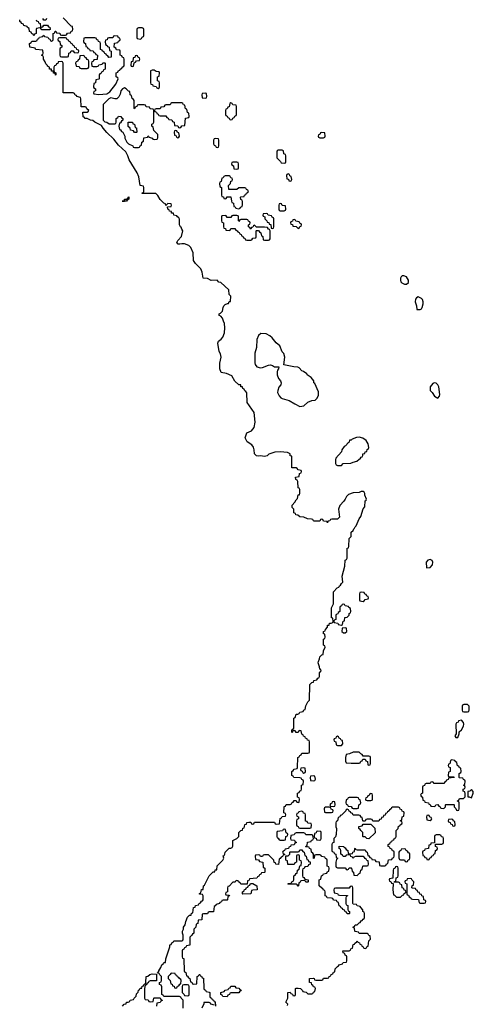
# Model space of a CAD drawing. Header units: inches. Extents: x 2559349 to 2678269, y 915212 to 1023331.
# Tile 43 of 48: x 2673666 to 2678269, y 924789 to 934770. Entities that reach past the tile are written whole.
import ezdxf

# ---------------------------------------------------------------- set-up
doc = ezdxf.new("R2010")
doc.units = ezdxf.units.IN
doc.header["$MEASUREMENT"] = 0
doc.layers.add('C6972', color=7, linetype='Continuous')
doc.layers.add('C6973', color=7, linetype='Continuous')

msp = doc.modelspace()

# ---------------------------------------------------------------- linework, layer by layer
at = {"layer": 'C6972', "color": 6}
for points in [[(2675326, 924750), (2675326, 924830), (2675306, 924850), (2675302, 924862), (2675287.3, 924867.3), (2675127.3, 924867.3), (2675122, 924882), (2675108, 924888), (2675107.3, 924967.3), (2675102, 924982), (2675086, 924990), (2675086, 925010), (2675102, 925018), (2675106, 925030), (2675106, 925070), (2675087.3, 925087.3), (2675082, 925102), (2675066, 925106), (2675078, 925122), (2675078, 925130), (2675098, 925162), (2675109, 925190), (2675122, 925198), (2675130, 925212), (2675146, 925214), (2675148.7, 925248.7), (2675189.3, 925370.7), (2675190, 925391), (2675203.1, 925396.9), (2675210, 925414), (2675222, 925418), (2675230, 925432), (2675310, 925434), (2675322, 925438), (2675326, 925450), (2675326, 925490), (2675318, 925510), (2675318, 925530), (2675328, 925552), (2675328.7, 925570), (2675346, 925594), (2675353.2, 925630), (2675370, 925671.3), (2675390, 925692), (2675406, 925694), (2675410, 925714), (2675422, 925718), (2675430, 925772), (2675446, 925774), (2675450, 925792), (2675482, 925798), (2675486, 925810), (2675502, 925818), (2675510, 925834), (2675522, 925838), (2675526, 925850), (2675526, 925890), (2675522, 925902), (2675490, 925906), (2675489.3, 925910), (2675490, 925914), (2675502, 925918), (2675508.7, 925931.3), (2675510, 925952), (2675526, 925954), (2675530, 925991.3), (2675542, 925998), (2675590, 926090.8), (2675630, 926131.3), (2675647.3, 926132.7), (2675650, 926152), (2675666, 926154), (2675670, 926194), (2675728.9, 926251.1), (2675738, 926270), (2675730, 926294), (2675742, 926298), (2675748.4, 926311.6), (2675750, 926332), (2675790, 926371.3), (2675808, 926372), (2675822, 926378), (2675827.3, 926392.7), (2675829.5, 926450), (2675868.7, 926471.3), (2675888, 926492), (2675890, 926532), (2675910, 926552), (2675926, 926554), (2675930, 926574), (2675942, 926578), (2675948.4, 926591.6), (2675950, 926612), (2675966, 926614), (2675970, 926632), (2675990, 926634), (2676010, 926634), (2676018, 926618), (2676030, 926614), (2676042, 926618), (2676050, 926634), (2676250, 926634), (2676258, 926618), (2676270, 926614), (2676302, 926618), (2676307.3, 926672.7), (2676322, 926678), (2676330, 926694), (2676362, 926698), (2676366, 926710), (2676362, 926722), (2676346, 926730), (2676350, 926794), (2676362, 926798), (2676370, 926814), (2676410, 926814), (2676422, 926818), (2676426, 926830), (2676442, 926838), (2676450, 926854), (2676470, 926854), (2676478, 926838), (2676490, 926834), (2676502, 926838), (2676506, 926870), (2676502, 926882), (2676486, 926890), (2676486, 926930), (2676502, 926938), (2676507.3, 926952.7), (2676522, 926958), (2676526, 926970), (2676526, 927010), (2676542, 927018), (2676546, 927050), (2676542, 927062), (2676527.3, 927067.3), (2676522, 927082), (2676510, 927086), (2676447.3, 927087.3), (2676442, 927102), (2676426, 927110), (2676426, 927150), (2676442, 927158), (2676450, 927174), (2676482, 927178), (2676486, 927190), (2676487.3, 927292.7), (2676502, 927298), (2676507.3, 927312.7), (2676522, 927318), (2676530, 927334), (2676590, 927334), (2676602, 927338), (2676606, 927350), (2676606, 927450), (2676602, 927462), (2676587.3, 927467.3), (2676582, 927482), (2676567.3, 927487.3), (2676562, 927502), (2676547.3, 927507.3), (2676542, 927522), (2676527.3, 927527.3), (2676522, 927562), (2676510, 927566), (2676498, 927562), (2676490, 927546), (2676470, 927546), (2676462, 927562), (2676450, 927566), (2676438, 927562), (2676432.7, 927547.3), (2676426, 927546), (2676428, 927570), (2676442, 927578), (2676446, 927590), (2676448.7, 927690), (2676462, 927698), (2676470, 927731.3), (2676488, 927732), (2676502, 927738), (2676510, 927752), (2676542, 927758), (2676550, 927774), (2676562, 927778), (2676570, 927814), (2676590, 927854), (2676607.3, 927872.7), (2676608.7, 928030), (2676630, 928052), (2676646, 928054), (2676650, 928072), (2676682, 928078), (2676690, 928094), (2676702, 928098), (2676707.3, 928112.7), (2676708.7, 928150), (2676726, 928170), (2676722, 928182), (2676710, 928186), (2676708.7, 928210), (2676695.3, 928250), (2676696.4, 928263.6), (2676708.7, 928290), (2676710, 928312), (2676730, 928332), (2676746, 928334), (2676748.4, 928371.6), (2676766, 928410), (2676762, 928422), (2676748, 928430), (2676748.7, 928490), (2676762, 928498), (2676766, 928510), (2676762, 928542), (2676750, 928546), (2676749.2, 928570), (2676766, 928574), (2676768, 928590), (2676788.7, 928611.3), (2676790, 928632), (2676806, 928634), (2676810, 928651.3), (2676828, 928652), (2676842, 928658), (2676846, 928670), (2676842, 928702), (2676830, 928706), (2676829.2, 928709.2), (2676829.4, 928809.4), (2676848.7, 928850), (2676849.5, 928970), (2676888.7, 929010), (2676903.1, 929016.9), (2676910, 929031.3), (2676922, 929038), (2676930, 929054), (2676946, 929070), (2676939.3, 929130), (2676966, 929230), (2676968.7, 929290), (2676982, 929298), (2676987.3, 929312.7), (2676988.7, 929408.7), (2676990, 929414), (2677002, 929418), (2677006, 929430), (2677010, 929512), (2677028, 929530), (2677030, 929574), (2677049.1, 929590.9), (2677055.3, 929610), (2677064.1, 929615.9), (2677069.5, 929630), (2677079.7, 929640.3), (2677110, 929711), (2677127.2, 929732.8), (2677150, 929812), (2677168.7, 929831.3), (2677170, 929894), (2677182, 929898), (2677186, 929910), (2677168.7, 929950), (2677168, 929968), (2677162, 929982), (2677150, 929986), (2677130, 929986), (2677110, 929978), (2677050, 929975.3), (2677002.5, 929957.5), (2676981.6, 929938.4), (2676970, 929908.7), (2676956, 929890), (2676914.4, 929845.6), (2676901, 929810), (2676910, 929726), (2676890, 929706), (2676832.7, 929707.3), (2676818, 929702), (2676814, 929690), (2676794, 929686), (2676790, 929668.7), (2676782, 929682), (2676750, 929686), (2676742, 929702), (2676730, 929706), (2676718, 929702), (2676710, 929686), (2676652.7, 929687.3), (2676646, 929690), (2676642, 929702), (2676628, 929708), (2676586, 929710), (2676548.4, 929728.4), (2676510, 929729.2), (2676489, 929749), (2676468, 929750), (2676466, 929766), (2676448, 929770), (2676446, 929810), (2676430, 929826), (2676429.3, 929850), (2676459.3, 929880.7), (2676470, 929902), (2676484.7, 929915.3), (2676490, 929952), (2676506, 929954), (2676508, 929970), (2676507.5, 930000)], [(2676382, 924778), (2676386, 924790), (2676368, 924810), (2676388, 924850), (2676386, 924910), (2676411.6, 924911.6), (2676418, 924898), (2676432.7, 924892.7), (2676438, 924878), (2676450, 924874), (2676462, 924878), (2676466, 924890), (2676466, 924950), (2676470, 924954), (2676490, 924954), (2676514, 924950), (2676534, 924930), (2676538, 924918), (2676571.6, 924911.6), (2676590, 924894), (2676630, 924894), (2676642, 924898), (2676647.3, 924912.7), (2676662, 924918), (2676666, 924950), (2676662, 924962), (2676647.3, 924967.3), (2676642, 924982), (2676630, 924986), (2676626, 925006), (2676606, 925010), (2676606, 925050), (2676647.3, 925052.7), (2676654, 925050), (2676658, 925038), (2676670, 925034), (2676730, 925034), (2676742, 925038), (2676750, 925054), (2676790, 925054), (2676802, 925058), (2676806, 925070), (2676822, 925078), (2676826, 925090), (2676842, 925098), (2676850, 925114), (2676862, 925118), (2676866, 925150), (2676890, 925174), (2676902, 925178), (2676906, 925190), (2676942, 925198), (2676948.4, 925211.6), (2676982, 925218), (2676986, 925230), (2676986, 925270), (2676982, 925282), (2676970, 925286), (2676966, 925306), (2676948, 925310), (2676946, 925330), (2677007.3, 925332.7), (2677022, 925338), (2677026, 925350), (2677042, 925358), (2677050, 925394), (2677062, 925398), (2677066, 925410), (2677082, 925418), (2677090, 925434), (2677098, 925418), (2677112.7, 925412.7), (2677118, 925398), (2677132.7, 925392.7), (2677138, 925378), (2677152.7, 925372.7), (2677158, 925358), (2677170, 925354), (2677182, 925358), (2677187.3, 925372.7), (2677202, 925378), (2677208.4, 925431.6), (2677226, 925450), (2677222, 925482), (2677210, 925486), (2677202, 925502), (2677190, 925506), (2677110, 925506), (2677102, 925522), (2677070, 925526), (2677066, 925530), (2677062, 925562), (2677048.4, 925568.4), (2677050, 925574), (2677062, 925578), (2677070, 925594), (2677090, 925594), (2677110, 925614), (2677122, 925618), (2677130, 925634), (2677142, 925638), (2677150, 925654), (2677162, 925658), (2677166, 925670), (2677166, 925710), (2677162, 925722), (2677148.4, 925728.4), (2677147.3, 925747.3), (2677126, 925770), (2677122, 925782), (2677090, 925786), (2677082, 925802), (2677050, 925806), (2677046, 925810), (2677046, 925970), (2677042, 925982), (2677030, 925986), (2677018, 925982), (2677010, 925966), (2676870, 925966), (2676858, 925962), (2676854, 925950), (2676858, 925918), (2676890, 925914), (2676898, 925898), (2676910, 925894), (2676992.7, 925892.7), (2676992.7, 925887.3), (2676978, 925882), (2676974, 925870), (2676974, 925810), (2676978, 925798), (2676994, 925790), (2676994, 925750), (2676998, 925738), (2677014, 925730), (2677014, 925710), (2677010, 925706), (2676990, 925706), (2676982, 925722), (2676970, 925726), (2676962, 925742), (2676946, 925750), (2676942, 925762), (2676927.3, 925767.3), (2676922, 925782), (2676907.3, 925787.3), (2676902, 925822), (2676887.3, 925827.3), (2676882, 925842), (2676850, 925846), (2676842, 925862), (2676830, 925866), (2676787.3, 925867.3), (2676782, 925882), (2676766, 925890), (2676766, 925930), (2676762, 925942), (2676750, 925946), (2676742, 925962), (2676730, 925966), (2676706, 925990), (2676706, 926050), (2676722, 926058), (2676727.3, 926092.7), (2676742, 926098), (2676748.4, 926111.6), (2676782, 926118), (2676790, 926134), (2676802, 926138), (2676806, 926170), (2676802, 926182), (2676786, 926190), (2676786, 926250), (2676782, 926262), (2676767.3, 926267.3), (2676762, 926282), (2676730, 926286), (2676722, 926302), (2676710, 926306), (2676670, 926306), (2676658, 926302), (2676654, 926270), (2676647.3, 926267.3), (2676646, 926310), (2676642, 926322), (2676626, 926330), (2676622, 926362), (2676607.3, 926367.3), (2676602, 926382), (2676570, 926386), (2676566, 926390), (2676582, 926398), (2676587.3, 926432.7), (2676622, 926438), (2676627.3, 926452.7), (2676642, 926458), (2676646, 926470), (2676642, 926502), (2676630, 926506), (2676570, 926506), (2676562, 926522), (2676550, 926526), (2676470, 926526), (2676458, 926522), (2676450, 926506), (2676418, 926502), (2676414, 926470), (2676418, 926458), (2676452.7, 926452.7), (2676458, 926438), (2676470, 926434), (2676472.7, 926427.3), (2676458, 926422), (2676450, 926406), (2676418, 926402), (2676412.7, 926387.3), (2676398, 926382), (2676392.7, 926367.3), (2676358, 926362), (2676352.7, 926347.3), (2676338, 926342), (2676334, 926330), (2676338, 926318), (2676352.7, 926312.7), (2676354, 926306), (2676338, 926302), (2676332.7, 926287.3), (2676318, 926282), (2676310, 926266), (2676298, 926262), (2676292.7, 926207.3), (2676266, 926210), (2676262, 926222), (2676248.4, 926228.4), (2676246, 926250), (2676190, 926306), (2676150, 926306), (2676138, 926302), (2676130, 926286), (2676110, 926286), (2676102, 926302), (2676090, 926306), (2676058, 926302), (2676054, 926290), (2676058, 926258), (2676090, 926254), (2676098, 926238), (2676131.6, 926231.6), (2676138, 926178), (2676154, 926170), (2676154, 926130), (2676150, 926126), (2676118, 926122), (2676112.7, 926107.3), (2676098, 926102), (2676092.7, 926087.3), (2676078, 926082), (2676071.6, 926068.4), (2675998, 926062), (2675992.7, 926047.3), (2675978, 926042), (2675974, 926006), (2675910, 926006), (2675902, 926022), (2675886, 926030), (2675882, 926042), (2675870, 926046), (2675858, 926042), (2675851.6, 926028.4), (2675830, 926026), (2675790, 925986), (2675778, 925982), (2675774, 925970), (2675774, 925930), (2675758, 925922), (2675754, 925910), (2675758, 925898), (2675790, 925894), (2675794, 925890), (2675778, 925882), (2675774, 925850), (2675770, 925846), (2675730, 925846), (2675718, 925842), (2675712.7, 925827.3), (2675698, 925822), (2675694, 925810), (2675658, 925802), (2675650, 925786), (2675638, 925782), (2675632.7, 925727.3), (2675590, 925726), (2675578, 925722), (2675570, 925706), (2675530, 925706), (2675518, 925702), (2675512.7, 925647.3), (2675478, 925642), (2675474, 925610), (2675458, 925602), (2675454, 925570), (2675434, 925550), (2675434, 925510), (2675418, 925502), (2675414, 925490), (2675394, 925470), (2675392.7, 925387.3), (2675358, 925382), (2675352.7, 925367.3), (2675338, 925362), (2675332.7, 925347.3), (2675318, 925342), (2675314, 925330), (2675314, 925270), (2675318, 925258), (2675330, 925254), (2675332.7, 925247.3), (2675334, 925130), (2675338, 925118), (2675351.6, 925111.6), (2675358, 925078), (2675370, 925074), (2675378, 925058), (2675394, 925050), (2675398, 925018), (2675412.7, 925012.7), (2675418, 924998), (2675430, 924994), (2675462, 924998), (2675468, 925070), (2675482, 925078), (2675486, 925090), (2675494, 925090), (2675498, 925078), (2675510, 925074), (2675518, 925058), (2675530, 925054), (2675534, 924950), (2675538, 924938), (2675550, 924934), (2675558, 924918), (2675590, 924914), (2675594, 924910), (2675594, 924870), (2675598, 924858), (2675612.7, 924852.7), (2675618, 924838), (2675632.7, 924832.7), (2675638, 924818), (2675650, 924814), (2675654, 924770)], [(2674708, 924772), (2674726, 924790), (2674746, 924794), (2674750, 924811.3), (2674768, 924812), (2674782, 924818), (2674786, 924830), (2674822, 924838), (2674826, 924850), (2674848.4, 924871.6), (2674850, 924894), (2674868.4, 924911.6), (2674870, 924931.3), (2674882, 924938), (2674890, 924952), (2674906, 924954), (2674910, 924974), (2674922, 924978), (2674930, 924994), (2674942, 924998), (2674947.3, 925012.7), (2674950, 925070.7), (2674965.6, 925074.4), (2674988, 925090), (2675010, 925098), (2675054, 925094), (2675052.7, 925027.3), (2674990, 925026), (2674978, 925022), (2674970, 925006), (2674958, 925002), (2674950, 924986), (2674938, 924982), (2674932, 924950), (2674934, 924850), (2674938, 924838), (2674970, 924834), (2674978, 924818), (2674990, 924814), (2675022, 924818), (2675026, 924850), (2675030, 924854), (2675090, 924854), (2675098, 924838), (2675112.7, 924832.7), (2675112.7, 924827.3), (2675098, 924822), (2675092.7, 924807.3), (2675058, 924802), (2675054, 924770)], [(2675642, 924782), (2675606, 924790), (2675602, 924802), (2675590, 924806), (2675534, 924806), (2675534, 924794), (2675514, 924750)]]:
    msp.add_lwpolyline(points, dxfattribs=at)
for points in [[(2677830, 929299.3), (2677807.3, 929292.7), (2677790.8, 929270), (2677794, 929214), (2677830, 929216), (2677854.2, 929245.8), (2677858, 929270), (2677849.4, 929289.4)], [(2677130, 928966), (2677118, 928962), (2677114, 928950), (2677114, 928890), (2677118, 928878), (2677150, 928874), (2677162, 928878), (2677170, 928894), (2677202, 928898), (2677206, 928910), (2677202, 928922), (2677187.3, 928927.3), (2677182, 928942), (2677167.3, 928947.3), (2677162, 928962)], [(2676950, 928846), (2676938, 928842), (2676932.7, 928827.3), (2676918, 928822), (2676914, 928810), (2676914, 928770), (2676898, 928762), (2676892.7, 928747.3), (2676878, 928742), (2676874, 928730), (2676874, 928690), (2676858, 928682), (2676854, 928670), (2676858, 928658), (2676892.7, 928652.7), (2676898, 928638), (2676930, 928634), (2676942, 928638), (2676947.3, 928672.7), (2676962, 928678), (2676966, 928710), (2676990, 928714), (2677007.3, 928732.7), (2677008.4, 928751.6), (2677022, 928758), (2677026, 928770), (2677022, 928802), (2677006, 928810), (2677002, 928822), (2676967.3, 928827.3), (2676962, 928842)], [(2676970, 928606), (2676938, 928602), (2676934, 928570), (2676950, 928554), (2676970, 928554), (2676986, 928570), (2676982, 928602)], [(2678210, 927828), (2678172.7, 927827.3), (2678158, 927822), (2678154, 927810), (2678154, 927770), (2678158, 927758), (2678172.7, 927752.7), (2678210, 927754), (2678222, 927758), (2678227.3, 927772.7), (2678228, 927810)], [(2678150, 927668), (2678118, 927662), (2678114, 927650), (2678098, 927642), (2678092, 927628), (2678094, 927530), (2678082, 927510), (2678090, 927494), (2678110, 927494), (2678126, 927530), (2678126, 927550), (2678150, 927571.3), (2678169.2, 927610), (2678173.2, 927630), (2678170, 927646)], [(2676890, 927506), (2676878, 927502), (2676872.7, 927487.3), (2676858, 927482), (2676854, 927470), (2676858, 927458), (2676874, 927450), (2676878, 927418), (2676890, 927414), (2676930, 927414), (2676946, 927430), (2676942, 927462), (2676927.3, 927467.3), (2676922, 927482), (2676907.3, 927487.3), (2676902, 927502)], [(2677110, 927346), (2677050, 927346), (2677011.6, 927328.4), (2676978, 927322), (2676972, 927290), (2676972.7, 927252.7), (2676978, 927238), (2677030, 927232), (2677110, 927234), (2677122, 927238), (2677127.3, 927252.7), (2677142, 927258), (2677147.3, 927272.7), (2677170, 927274), (2677178, 927258), (2677194, 927250), (2677198, 927218), (2677210, 927214), (2677222, 927218), (2677226, 927230), (2677226, 927290), (2677222, 927302), (2677210, 927306), (2677150, 927306), (2677142, 927322), (2677127.3, 927327.3)], [(2678050, 927266), (2678038, 927262), (2678031.6, 927228.4), (2678018, 927222), (2678014, 927210), (2678018, 927198), (2678034, 927190), (2678034, 927150), (2678018, 927142), (2678014, 927110), (2678018, 927098), (2678030, 927094), (2678070, 927094), (2678072.7, 927087.3), (2678018, 927082), (2678012.7, 927067.3), (2677998, 927062), (2677994, 927050), (2677978, 927042), (2677970, 927026), (2677870, 927026), (2677862, 927042), (2677850, 927046), (2677838, 927042), (2677830, 927026), (2677790, 927026), (2677778, 927022), (2677772.7, 927007.3), (2677758, 927002), (2677754, 926990), (2677754, 926930), (2677738, 926922), (2677734, 926910), (2677738, 926898), (2677754, 926890), (2677758, 926858), (2677772.7, 926852.7), (2677778, 926838), (2677812.7, 926832.7), (2677818, 926818), (2677830, 926814), (2677838, 926798), (2677870, 926794), (2677882, 926798), (2677888.4, 926811.6), (2677910, 926814), (2677918, 926798), (2677932.7, 926792.7), (2677938, 926778), (2677970, 926774), (2677986, 926790), (2677986, 926810), (2677990, 926814), (2678070, 926814), (2678074, 926810), (2678074, 926790), (2678092.7, 926772.7), (2678098, 926758), (2678110, 926754), (2678122, 926758), (2678126, 926770), (2678126, 926830), (2678122, 926842), (2678107.3, 926847.3), (2678107.3, 926852.7), (2678122, 926858), (2678130, 926874), (2678170, 926874), (2678187.3, 926892.7), (2678187.3, 926927.3), (2678182, 926942), (2678166, 926950), (2678166, 926970), (2678182, 926978), (2678186, 926990), (2678182, 927002), (2678168, 927010), (2678182, 927018), (2678186, 927050), (2678182, 927062), (2678167.3, 927067.3), (2678162, 927082), (2678130, 927086), (2678126, 927090), (2678126, 927130), (2678142, 927138), (2678146, 927150), (2678142, 927182), (2678127.3, 927187.3), (2678122, 927202), (2678108, 927208), (2678102, 927242), (2678090, 927246), (2678082, 927262)], [(2676550, 927186), (2676518, 927182), (2676514, 927170), (2676518, 927158), (2676532.7, 927152.7), (2676538, 927138), (2676550, 927134), (2676562, 927138), (2676566, 927150), (2676562, 927182)], [(2676650, 927106), (2676618, 927102), (2676614, 927090), (2676618, 927058), (2676650, 927054), (2676662, 927058), (2676666, 927070), (2676662, 927102)], [(2677230, 926926), (2677218, 926922), (2677212.7, 926907.3), (2677198, 926902), (2677192.7, 926887.3), (2677178, 926882), (2677174, 926870), (2677178, 926858), (2677190, 926854), (2677230, 926854), (2677242, 926858), (2677246, 926870), (2677246, 926910), (2677242, 926922)], [(2678250, 926966), (2678234, 926950), (2678214, 926946), (2678212, 926930), (2678214, 926894), (2678226, 926894), (2678250, 926882), (2678268.7, 926930), (2678268, 926948)], [(2676850, 926846), (2676838, 926842), (2676832.7, 926827.3), (2676818, 926822), (2676814, 926810), (2676818, 926798), (2676850, 926794), (2676862, 926798), (2676866, 926810), (2676862, 926842)], [(2677090, 926886), (2677010, 926886), (2676998, 926882), (2676992.7, 926867.3), (2676978, 926862), (2676974, 926830), (2676978, 926818), (2676992.7, 926812.7), (2676998, 926798), (2677030, 926794), (2677038, 926778), (2677050, 926774), (2677090, 926774), (2677102, 926778), (2677106, 926810), (2677122, 926818), (2677126, 926830), (2677122, 926862), (2677107.3, 926867.3), (2677102, 926882)], [(2676530, 926746), (2676498, 926742), (2676492.7, 926727.3), (2676478, 926722), (2676474, 926710), (2676478, 926698), (2676494, 926690), (2676494, 926670), (2676478, 926662), (2676474, 926650), (2676474, 926610), (2676478, 926598), (2676492.7, 926592.7), (2676498, 926578), (2676510, 926574), (2676610, 926574), (2676622, 926578), (2676626, 926610), (2676622, 926622), (2676590, 926626), (2676582, 926642), (2676567.3, 926647.3), (2676566, 926710), (2676562, 926722), (2676547.3, 926727.3), (2676542, 926742)], [(2676810, 926786), (2676770, 926786), (2676758, 926782), (2676754, 926770), (2676758, 926738), (2676770, 926734), (2676830, 926734), (2676842, 926738), (2676846, 926750), (2676842, 926762), (2676827.3, 926767.3), (2676822, 926782)], [(2677510, 926786), (2677450, 926786), (2677438, 926782), (2677434, 926770), (2677418, 926762), (2677414, 926750), (2677398, 926742), (2677390, 926726), (2677378, 926722), (2677372.7, 926707.3), (2677358, 926702), (2677352.7, 926687.3), (2677338, 926682), (2677332.7, 926667.3), (2677318, 926662), (2677310, 926646), (2677250, 926646), (2677242, 926662), (2677230, 926666), (2677190, 926666), (2677178, 926662), (2677170, 926646), (2677150, 926646), (2677146, 926650), (2677142, 926682), (2677130, 926686), (2677122, 926702), (2677107.3, 926707.3), (2677050, 926706), (2677042, 926722), (2677026, 926730), (2677022, 926742), (2677010, 926746), (2677002, 926762), (2676990, 926766), (2676978, 926762), (2676974, 926750), (2676932.7, 926707.3), (2676918, 926702), (2676914, 926690), (2676898, 926682), (2676891.6, 926648.4), (2676878, 926642), (2676874, 926630), (2676874, 926590), (2676882, 926570), (2676878, 926510), (2676870, 926486), (2676854, 926470), (2676854, 926430), (2676838, 926422), (2676834, 926410), (2676834, 926350), (2676838, 926338), (2676854, 926330), (2676858, 926318), (2676872.7, 926312.7), (2676878, 926278), (2676894, 926270), (2676882, 926258), (2676874, 926230), (2676874, 926190), (2676878, 926178), (2676890, 926174), (2676970, 926174), (2676978, 926158), (2676990, 926154), (2677002, 926158), (2677010, 926174), (2677030, 926174), (2677034, 926170), (2677038, 926138), (2677054, 926130), (2677058, 926098), (2677090, 926094), (2677110, 926114), (2677122, 926118), (2677126, 926150), (2677142, 926158), (2677146, 926190), (2677150, 926194), (2677190, 926194), (2677202, 926198), (2677206, 926210), (2677202, 926242), (2677187.3, 926247.3), (2677182, 926262), (2677170, 926266), (2677162, 926282), (2677150, 926286), (2677072.7, 926287.3), (2677058, 926282), (2677050, 926266), (2677042, 926282), (2677027.3, 926287.3), (2677022, 926302), (2677010, 926306), (2676978, 926302), (2676970, 926286), (2676947.3, 926287.3), (2676942, 926302), (2676926, 926310), (2676926, 926350), (2676922, 926362), (2676908.4, 926368.4), (2676907.3, 926392.7), (2676954, 926390), (2676958, 926378), (2676970, 926374), (2676978, 926358), (2676994, 926350), (2676998, 926318), (2677010, 926314), (2677042, 926318), (2677047.3, 926332.7), (2677062, 926338), (2677066, 926370), (2677070, 926372), (2677078, 926358), (2677090, 926354), (2677170, 926354), (2677178, 926338), (2677191.3, 926331.3), (2677198, 926298), (2677210, 926294), (2677218, 926278), (2677234, 926270), (2677238, 926258), (2677270, 926254), (2677278, 926238), (2677312.7, 926232.7), (2677318, 926198), (2677330, 926194), (2677370, 926194), (2677382, 926198), (2677387.3, 926212.7), (2677402, 926218), (2677407.3, 926252.7), (2677442, 926258), (2677450, 926274), (2677462, 926278), (2677466, 926290), (2677466, 926330), (2677462, 926342), (2677450, 926346), (2677442, 926362), (2677426, 926370), (2677422, 926382), (2677406, 926390), (2677406, 926410), (2677422, 926418), (2677427.3, 926432.7), (2677442, 926438), (2677447.3, 926452.7), (2677462, 926458), (2677467.3, 926472.7), (2677482, 926478), (2677486, 926490), (2677486, 926550), (2677506, 926570), (2677510, 926594), (2677522, 926598), (2677526, 926610), (2677542, 926618), (2677546, 926630), (2677542, 926642), (2677526, 926650), (2677542, 926658), (2677546, 926690), (2677562, 926698), (2677566, 926730), (2677562, 926742), (2677547.3, 926747.3), (2677542, 926762), (2677527.3, 926767.3), (2677522, 926782)], [(2677810, 926706), (2677798, 926702), (2677794, 926690), (2677798, 926658), (2677830, 926654), (2677842, 926658), (2677846, 926670), (2677842, 926682), (2677827.3, 926687.3), (2677822, 926702)], [(2677210, 926468), (2677188.4, 926468.4), (2677170, 926486), (2677150, 926486), (2677146, 926490), (2677146, 926530), (2677126, 926550), (2677122, 926562), (2677106, 926570), (2677107.3, 926592.7), (2677142, 926598), (2677150, 926614), (2677230, 926614), (2677270, 926574), (2677272.7, 926527.3)], [(2678050, 926666), (2678018, 926662), (2678014, 926650), (2678018, 926638), (2678032.7, 926632.7), (2678038, 926618), (2678052.7, 926612.7), (2678058, 926598), (2678070, 926594), (2678082, 926598), (2678086, 926610), (2678082, 926642), (2678067.3, 926647.3), (2678062, 926662)], [(2676350, 926566), (2676338, 926562), (2676331.6, 926548.4), (2676278, 926542), (2676274, 926530), (2676274, 926490), (2676278, 926478), (2676290, 926474), (2676298, 926458), (2676310, 926454), (2676350, 926454), (2676362, 926458), (2676366, 926490), (2676382, 926498), (2676386, 926510), (2676382, 926522), (2676368.4, 926528.4), (2676362, 926562)], [(2676690, 926546), (2676678, 926542), (2676672.7, 926527.3), (2676658, 926522), (2676654, 926490), (2676658, 926478), (2676672.7, 926472.7), (2676678, 926458), (2676710, 926454), (2676722, 926458), (2676726, 926470), (2676726, 926530), (2676722, 926542)], [(2677930, 926506), (2677890, 926506), (2677878, 926502), (2677874, 926490), (2677874, 926426), (2677838, 926422), (2677832.7, 926407.3), (2677818, 926402), (2677812.7, 926367.3), (2677778, 926362), (2677772.7, 926347.3), (2677758, 926342), (2677754, 926330), (2677758, 926298), (2677770, 926294), (2677778, 926278), (2677792.7, 926272.7), (2677798, 926258), (2677810, 926254), (2677822, 926258), (2677827.3, 926272.7), (2677842, 926278), (2677847.3, 926292.7), (2677862, 926298), (2677867.3, 926312.7), (2677882, 926318), (2677886, 926350), (2677902, 926358), (2677906, 926370), (2677902, 926382), (2677886, 926390), (2677886, 926414), (2677950, 926414), (2677962, 926418), (2677966, 926430), (2677966, 926470), (2677962, 926482), (2677947.3, 926487.3), (2677942, 926502)], [(2676570, 926026), (2676562, 926042), (2676550, 926046), (2676518, 926042), (2676512.7, 926027.3), (2676498, 926022), (2676494, 925990), (2676490, 925986), (2676482, 926002), (2676470, 926006), (2676390, 926006), (2676386, 926010), (2676390, 926014), (2676422, 926018), (2676426, 926030), (2676442, 926038), (2676447.3, 926052.7), (2676448.4, 926091.6), (2676462, 926098), (2676470, 926114), (2676482, 926118), (2676486, 926150), (2676502, 926158), (2676507.3, 926192.7), (2676522, 926198), (2676526, 926230), (2676522, 926242), (2676506, 926250), (2676506, 926290), (2676502, 926302), (2676490, 926306), (2676478, 926302), (2676474, 926290), (2676474, 926230), (2676458, 926222), (2676450, 926206), (2676387.3, 926207.3), (2676382, 926242), (2676366, 926250), (2676366, 926294), (2676390, 926294), (2676406, 926310), (2676406, 926330), (2676410, 926334), (2676490, 926334), (2676502, 926338), (2676510, 926354), (2676530, 926354), (2676538, 926338), (2676554, 926330), (2676558, 926298), (2676574, 926290), (2676578, 926258), (2676592.7, 926252.7), (2676598, 926238), (2676612.7, 926232.7), (2676614, 926210), (2676598, 926202), (2676590, 926186), (2676558, 926182), (2676552.7, 926167.3), (2676538, 926162), (2676534, 926150), (2676534, 926090), (2676538, 926078), (2676550, 926074), (2676558, 926058), (2676592.7, 926052.7), (2676594, 926030), (2676590, 926026)], [(2677570, 926366), (2677538, 926362), (2677534, 926350), (2677518, 926342), (2677514, 926330), (2677512.7, 926272.7), (2677518, 926258), (2677530, 926254), (2677570, 926254), (2677578, 926238), (2677590, 926234), (2677602, 926238), (2677607.3, 926252.7), (2677622, 926258), (2677626, 926270), (2677626, 926310), (2677622, 926322), (2677610, 926326), (2677602, 926342), (2677586, 926350), (2677582, 926362)], [(2677490, 926186), (2677478, 926182), (2677472.7, 926167.3), (2677458, 926162), (2677454, 926150), (2677452.7, 926067.3), (2677418, 926062), (2677414, 926050), (2677418, 926038), (2677432.7, 926032.7), (2677438, 926018), (2677454, 926014), (2677452, 925950), (2677458, 925898), (2677470, 925894), (2677490, 925874), (2677530, 925874), (2677550, 925894), (2677562, 925898), (2677567.3, 925912.7), (2677582, 925918), (2677586, 925930), (2677582, 925942), (2677567.3, 925947.3), (2677562, 925962), (2677546, 925970), (2677542, 926002), (2677527.3, 926007.3), (2677522, 926022), (2677510, 926026), (2677466, 926026), (2677467.3, 926032.7), (2677482, 926038), (2677486, 926070), (2677502, 926078), (2677506, 926090), (2677506, 926170), (2677502, 926182)], [(2675930, 925906), (2675926, 925910), (2675926, 925930), (2675942, 925938), (2675947.3, 925952.7), (2675962, 925958), (2675967.3, 925972.7), (2675982, 925978), (2675986, 925994), (2676002, 925998), (2676007.3, 926012.7), (2676030, 926014), (2676070.9, 925990.9), (2676074, 925950), (2676032.7, 925947.3), (2676018, 925942), (2676010, 925908)], [(2677630, 926066), (2677598, 926062), (2677592.7, 926047.3), (2677578, 926042), (2677574, 926030), (2677578, 926018), (2677594, 926010), (2677594, 925910), (2677598, 925898), (2677610, 925894), (2677618, 925878), (2677634, 925870), (2677638, 925858), (2677650, 925854), (2677712.7, 925852.7), (2677718, 925818), (2677730, 925814), (2677770, 925814), (2677782, 925818), (2677786, 925830), (2677782, 925842), (2677766, 925850), (2677762, 925882), (2677747.3, 925887.3), (2677742, 925902), (2677727.3, 925907.3), (2677722, 925922), (2677707.3, 925927.3), (2677702, 925942), (2677690, 925946), (2677682, 925962), (2677650, 925966), (2677646, 925970), (2677647.3, 925992.7), (2677662, 925998), (2677666, 926030), (2677647.3, 926047.3), (2677642, 926062)], [(2675210, 925106), (2675198, 925102), (2675194, 925090), (2675174, 925070), (2675174, 925050), (2675194, 925030), (2675198, 924998), (2675212.7, 924992.7), (2675218, 924978), (2675232.7, 924972.7), (2675238, 924958), (2675250, 924954), (2675262, 924958), (2675267.3, 924972.7), (2675282, 924978), (2675290, 924994), (2675302, 924998), (2675306, 925030), (2675302, 925042), (2675286, 925050), (2675282, 925062), (2675267.3, 925067.3), (2675262, 925082), (2675247.3, 925087.3), (2675242, 925102)], [(2675370, 924986), (2675330, 924986), (2675318, 924982), (2675314, 924970), (2675314, 924910), (2675334, 924890), (2675338, 924878), (2675370, 924874), (2675382, 924878), (2675386, 924890), (2675386, 924970), (2675382, 924982)], [(2675770, 924866), (2675726, 924870), (2675722, 924882), (2675706, 924890), (2675706, 924910), (2675742, 924918), (2675750, 924934), (2675782, 924938), (2675787.3, 924952.7), (2675802, 924958), (2675810, 924974), (2675850, 924974), (2675858, 924958), (2675890, 924954), (2675898, 924938), (2675911.6, 924931.6), (2675910, 924926), (2675898, 924922), (2675890, 924906), (2675810, 924906), (2675798, 924902), (2675794, 924890), (2675778, 924882)]]:
    msp.add_lwpolyline(points, close=True, dxfattribs=at)
at = {"layer": 'C6973', "color": 6}
for points in [[(2676507.5, 930000), (2676507.3, 930007.3), (2676502, 930022), (2676490, 930026), (2676488, 930088), (2676482, 930102), (2676468, 930110), (2676466, 930134), (2676502, 930138), (2676506, 930170), (2676522, 930178), (2676526, 930190), (2676522, 930202), (2676490, 930206), (2676482, 930222), (2676470, 930226), (2676427.3, 930227.3), (2676426, 930346), (2676410, 930348), (2676408.7, 930368.7), (2676383.1, 930383.1), (2676309.8, 930389.8), (2676253.9, 930386.1), (2676194.4, 930365.6), (2676176, 930350), (2676150, 930341.2), (2676110, 930348.7), (2676090, 930345.2), (2676070, 930349.2), (2676050, 930368.7), (2676046, 930410), (2676038, 930438), (2676021.5, 930461.5), (2675972.5, 930492.5), (2675953.2, 930530), (2675970, 930582), (2676018.6, 930601.4), (2676045.4, 930634.6), (2676056.2, 930690), (2676046.6, 930786.6), (2675972.7, 930890), (2675969.1, 930989.1), (2675962, 931002), (2675950, 931008.7), (2675943.1, 931023.1), (2675929.2, 931030), (2675928.4, 931048.4), (2675909.3, 931050), (2675908.7, 931068.7), (2675890, 931069.3), (2675850, 931106.6), (2675820.2, 931160.2), (2675764.9, 931184.9), (2675710, 931195.3), (2675697.2, 931230), (2675698, 931290), (2675709.3, 931350.7), (2675703.2, 931383.2), (2675690, 931408), (2675675.3, 931490), (2675682, 931510), (2675709.7, 931530.3), (2675726.6, 931553.4), (2675743.6, 931596.4), (2675747.5, 931647.5), (2675743.7, 931690), (2675735.5, 931715.5), (2675723.7, 931743.7), (2675706.3, 931766.3), (2675689.2, 931770), (2675689.2, 931790), (2675704.7, 931795.3), (2675723.1, 931816.9), (2675730, 931854), (2675738, 931870), (2675750, 931882), (2675774, 931894), (2675786, 931894), (2675790, 931912), (2675806, 931914), (2675807.3, 931967.3), (2675790, 931986), (2675788, 932030), (2675706, 932106), (2675688, 932110), (2675670, 932128), (2675610, 932126), (2675570, 932148), (2675526, 932150), (2675518, 932210), (2675504, 932244), (2675450, 932298), (2675430, 932328), (2675426.5, 932406.5), (2675402, 932462), (2675380.7, 932480.7), (2675337, 932497), (2675310, 932499.3), (2675290, 932493.2), (2675274, 932494), (2675259, 932510), (2675270, 932530.7), (2675306.2, 932573.8), (2675322, 932630), (2675310, 932648), (2675305.6, 932665.6), (2675298, 932670), (2675288, 932690), (2675287.3, 932747.3), (2675282, 932762), (2675266, 932770), (2675262, 932782), (2675230, 932788), (2675227.3, 932807.3), (2675208, 932810), (2675206, 932826), (2675186, 932830), (2675182, 932842), (2675168, 932850), (2675166, 932874), (2675202, 932878), (2675206, 932890), (2675202, 932902), (2675170, 932906), (2675150, 932886), (2675144, 932904), (2675130, 932909.2), (2675090, 932947.3), (2675067.6, 932987.6), (2675047, 933007), (2674908, 933008), (2674910, 933014), (2674922, 933018), (2674926, 933030), (2674926, 933070), (2674922, 933082), (2674888.4, 933088.4), (2674876.6, 933176.6), (2674857.1, 933217.1), (2674778, 933350), (2674763.7, 933390), (2674742.7, 933430), (2674670, 933498), (2674620.4, 933560.4), (2674550, 933625.1), (2674512.3, 933670), (2674497, 933697), (2674430, 933729.6), (2674407.7, 933747.7), (2674386, 933750), (2674350, 933768), (2674330, 933768), (2674322, 933782), (2674310, 933786), (2674308, 933832), (2674350, 933834), (2674362, 933838), (2674366, 933850), (2674347.3, 933867.3), (2674342, 933882), (2674330, 933886), (2674290, 933886), (2674287.3, 933967.3), (2674282, 933982), (2674246, 933990), (2674242, 934002), (2674230, 934006), (2674222, 934022), (2674207.3, 934027.3), (2674108.7, 934028.7), (2674106, 934330), (2674102, 934342), (2674090, 934346), (2674058, 934342), (2674052.7, 934327.3), (2674038, 934322), (2674032.7, 934307.3), (2674018, 934302), (2674014, 934290), (2674014, 934250), (2674018, 934238), (2674034, 934230), (2674034, 934210), (2674030, 934208), (2674027.3, 934227.3), (2674010, 934228.7), (2674008, 934248), (2673990, 934249), (2673988, 934268), (2673970, 934269), (2673968.4, 934288.4), (2673950, 934298), (2673946.8, 934306.8), (2673930, 934322), (2673924.1, 934344.1), (2673908.7, 934371.3), (2673908.7, 934388.7), (2673902, 934402), (2673889, 934410), (2673902, 934418), (2673906, 934430), (2673902, 934462), (2673831.3, 934468.7), (2673826, 934470), (2673822, 934482), (2673768.7, 934490), (2673766, 934530), (2673782, 934538), (2673790, 934554), (2673830, 934554), (2673842, 934558), (2673847.3, 934572.7), (2673862, 934578), (2673867.3, 934592.7), (2673902, 934598), (2673910, 934614), (2673918, 934598), (2673952.7, 934592.7), (2673958, 934578), (2673972.7, 934572.7), (2673978, 934558), (2673990, 934554), (2674002, 934558), (2674006, 934570), (2674006, 934630), (2674022, 934638), (2674027.3, 934652.7), (2674032.7, 934652.7), (2674038, 934638), (2674072.7, 934632.7), (2674078, 934618), (2674090, 934614), (2674130, 934614), (2674142, 934618), (2674150, 934634), (2674182, 934638), (2674187.3, 934652.7), (2674202, 934658), (2674206, 934670), (2674202, 934702), (2674190, 934706), (2674106, 934790)], [(2673834, 934770), (2673838, 934758), (2673852.7, 934752.7), (2673858, 934738), (2673872.7, 934732.7), (2673878, 934698), (2673890, 934694), (2673902, 934698), (2673910, 934714), (2673950, 934714), (2673958, 934698), (2673972.7, 934692.7), (2673974, 934670), (2673970, 934666), (2673890, 934666), (2673882, 934682), (2673870, 934686), (2673838, 934682), (2673834, 934670), (2673834, 934630), (2673818, 934622), (2673810, 934606), (2673802, 934622), (2673790, 934626), (2673782, 934642), (2673766, 934650), (2673762, 934682), (2673746, 934690), (2673742, 934702), (2673708, 934710), (2673706, 934726), (2673686, 934730), (2673682, 934742), (2673666, 934750), (2673666, 934770)], [(2673938, 934782), (2673930, 934766), (2673910, 934766), (2673902, 934782)]]:
    msp.add_lwpolyline(points, dxfattribs=at)
for points in [[(2674630, 934606), (2674618, 934602), (2674610, 934586), (2674570, 934586), (2674558, 934582), (2674552.7, 934567.3), (2674538, 934562), (2674534, 934550), (2674538, 934518), (2674554, 934510), (2674558, 934498), (2674572.7, 934492.7), (2674578, 934458), (2674594, 934450), (2674594, 934390), (2674570, 934386), (2674562, 934402), (2674546, 934410), (2674542, 934422), (2674530, 934426), (2674522, 934442), (2674506, 934450), (2674502, 934462), (2674487.3, 934467.3), (2674486, 934530), (2674482, 934542), (2674467.3, 934547.3), (2674462, 934562), (2674447.3, 934567.3), (2674442, 934582), (2674430, 934586), (2674330, 934586), (2674318, 934582), (2674314, 934550), (2674318, 934538), (2674334, 934530), (2674338, 934498), (2674350, 934494), (2674358, 934478), (2674374, 934470), (2674378, 934458), (2674412.7, 934452.7), (2674418, 934438), (2674432.7, 934432.7), (2674438, 934418), (2674454, 934410), (2674452.7, 934367.3), (2674418, 934362), (2674412.7, 934347.3), (2674398, 934342), (2674394, 934330), (2674398, 934298), (2674410, 934294), (2674450, 934294), (2674462, 934298), (2674470, 934314), (2674502, 934318), (2674510, 934334), (2674530, 934334), (2674534, 934330), (2674532.7, 934267.3), (2674518, 934262), (2674512.7, 934247.3), (2674498, 934242), (2674492.7, 934227.3), (2674478, 934222), (2674474, 934210), (2674474, 934170), (2674470, 934166), (2674438, 934162), (2674434, 934130), (2674418, 934122), (2674414, 934090), (2674418, 934078), (2674434, 934070), (2674434, 934050), (2674418, 934042), (2674414, 934030), (2674418, 934018), (2674470, 934012), (2674550, 934018), (2674582, 934038), (2674643.1, 934116.9), (2674666, 934170), (2674662, 934182), (2674646, 934190), (2674646, 934230), (2674662, 934238), (2674670, 934254), (2674682, 934258), (2674686, 934270), (2674702, 934278), (2674706, 934290), (2674722, 934298), (2674726, 934310), (2674726, 934370), (2674722, 934382), (2674710, 934386), (2674702, 934402), (2674686, 934410), (2674686, 934450), (2674682, 934462), (2674650, 934466), (2674642, 934482), (2674626, 934490), (2674627.3, 934532.7), (2674662, 934538), (2674667.3, 934552.7), (2674682, 934558), (2674686, 934570), (2674682, 934582), (2674667.3, 934587.3), (2674662, 934602)], [(2674910, 934686), (2674870, 934686), (2674858, 934682), (2674854, 934670), (2674854, 934590), (2674858, 934578), (2674890, 934574), (2674902, 934578), (2674907.3, 934592.7), (2674922, 934598), (2674926, 934610), (2674926, 934670), (2674922, 934682)], [(2674130, 934586), (2674070, 934586), (2674058, 934582), (2674054, 934570), (2674058, 934558), (2674074, 934550), (2674078, 934518), (2674094, 934510), (2674094, 934490), (2674078, 934482), (2674074, 934470), (2674074, 934410), (2674078, 934398), (2674090, 934394), (2674150, 934394), (2674162, 934398), (2674166, 934430), (2674182, 934438), (2674187.3, 934452.7), (2674210, 934454), (2674218, 934438), (2674250, 934434), (2674262, 934438), (2674266, 934450), (2674262, 934462), (2674247.3, 934467.3), (2674242, 934482), (2674227.3, 934487.3), (2674222, 934502), (2674207.3, 934507.3), (2674202, 934522), (2674187.3, 934527.3), (2674182, 934542), (2674167.3, 934547.3), (2674162, 934562), (2674147.3, 934567.3), (2674142, 934582)], [(2674310, 934406), (2674278, 934402), (2674274, 934370), (2674258, 934362), (2674252.7, 934347.3), (2674238, 934342), (2674234, 934330), (2674238, 934298), (2674270, 934294), (2674278, 934278), (2674290, 934274), (2674350, 934274), (2674362, 934278), (2674366, 934290), (2674366, 934350), (2674362, 934362), (2674350, 934366), (2674342, 934382), (2674326, 934390), (2674322, 934402)], [(2674850, 934406), (2674838, 934402), (2674832.7, 934387.3), (2674818, 934382), (2674814, 934346), (2674798, 934342), (2674794, 934310), (2674798, 934298), (2674810, 934294), (2674822, 934298), (2674826, 934334), (2674842, 934338), (2674850, 934354), (2674882, 934358), (2674886, 934370), (2674882, 934382), (2674867.3, 934387.3), (2674862, 934402)], [(2675030, 934258), (2675010, 934258), (2674994, 934250), (2674994, 934130), (2674998, 934118), (2675012.7, 934112.7), (2675018, 934098), (2675050, 934094), (2675058, 934078), (2675070, 934074), (2675082, 934078), (2675086, 934090), (2675086, 934130), (2675082, 934142), (2675066, 934150), (2675066, 934190), (2675082, 934198), (2675086, 934230), (2675082, 934242), (2675050, 934246)], [(2674730, 934078), (2674710, 934068), (2674692, 934050), (2674685.4, 934014.6), (2674670.9, 933989.1), (2674650.9, 933969.1), (2674630, 933968.7), (2674590, 933978), (2674570, 933968), (2674514, 933910), (2674514, 933750), (2674530, 933734), (2674551.6, 933731.6), (2674572.7, 933712.7), (2674630, 933714), (2674642, 933718), (2674646, 933730), (2674646, 933770), (2674662, 933778), (2674670, 933792), (2674694, 933790), (2674698, 933778), (2674714, 933770), (2674714, 933750), (2674698, 933742), (2674690, 933726), (2674678, 933722), (2674672, 933690), (2674678, 933658), (2674690, 933654), (2674698, 933638), (2674714, 933630), (2674732, 933590), (2674732, 933570), (2674752, 933530), (2674770, 933512), (2674814, 933490), (2674818, 933478), (2674830, 933474), (2674870, 933474), (2674882, 933478), (2674887.3, 933492.7), (2674902, 933498), (2674906, 933530), (2674922, 933538), (2674927.3, 933572.7), (2674962, 933578), (2674968.4, 933591.6), (2674974, 933590), (2674978, 933578), (2675014, 933570), (2675018, 933558), (2675030, 933554), (2675062, 933558), (2675067.3, 933572.7), (2675067.3, 933607.3), (2675028.4, 933648.4), (2675022, 933682), (2675006, 933690), (2675006, 933710), (2675022, 933718), (2675026, 933730), (2675026, 933850), (2675022, 933862), (2674990, 933866), (2674982, 933882), (2674950, 933888), (2674942, 933902), (2674930, 933906), (2674870, 933906), (2674858, 933902), (2674854, 933890), (2674838, 933882), (2674830, 933866), (2674826, 933870), (2674826, 933950), (2674822, 933962), (2674806, 933970), (2674802, 934002), (2674786, 934010), (2674782, 934042), (2674770, 934046), (2674746, 934070)], [(2675550, 934026), (2675518, 934022), (2675514, 934010), (2675518, 933978), (2675550, 933974), (2675562, 933978), (2675566, 933990), (2675562, 934022)], [(2675310, 933926), (2675210, 933926), (2675198, 933922), (2675191.6, 933908.4), (2675150, 933906), (2675138, 933902), (2675130, 933886), (2675098, 933882), (2675090, 933866), (2675050, 933866), (2675038, 933862), (2675034, 933850), (2675038, 933838), (2675052.7, 933832.7), (2675058, 933818), (2675072.7, 933812.7), (2675078, 933798), (2675090, 933794), (2675150, 933794), (2675158, 933778), (2675172.7, 933772.7), (2675178, 933758), (2675210, 933754), (2675218, 933738), (2675234, 933730), (2675238, 933698), (2675270, 933694), (2675278, 933678), (2675290, 933674), (2675302, 933678), (2675310, 933694), (2675342, 933698), (2675348.4, 933771.6), (2675382, 933778), (2675386, 933790), (2675382, 933822), (2675368.4, 933828.4), (2675362, 933862), (2675350, 933866), (2675342, 933902), (2675327.3, 933907.3), (2675322, 933922)], [(2675810, 933926), (2675798, 933922), (2675792.7, 933887.3), (2675778, 933882), (2675772.7, 933867.3), (2675758, 933862), (2675754, 933850), (2675754, 933810), (2675758, 933798), (2675772.7, 933792.7), (2675778, 933778), (2675792.7, 933772.7), (2675798, 933758), (2675810, 933754), (2675822, 933758), (2675827.3, 933772.7), (2675842, 933778), (2675847.3, 933792.7), (2675862, 933798), (2675866, 933810), (2675866, 933890), (2675862, 933902), (2675830, 933906), (2675822, 933922)], [(2674830, 933626), (2674822, 933642), (2674788.9, 933648.9), (2674786, 933670), (2674768.4, 933688.4), (2674767.3, 933732.7), (2674810, 933732), (2674814, 933714), (2674831.1, 933711.1), (2674838, 933678), (2674850, 933674), (2674852.7, 933667.3), (2674854, 933630), (2674850, 933626)], [(2675250, 933646), (2675238, 933642), (2675234, 933630), (2675238, 933598), (2675252.7, 933592.7), (2675258, 933578), (2675270, 933574), (2675282, 933578), (2675286, 933590), (2675282, 933622), (2675267.3, 933627.3), (2675262, 933642)], [(2676730, 933626), (2676718, 933622), (2676712.7, 933607.3), (2676698, 933602), (2676694, 933590), (2676698, 933578), (2676710, 933574), (2676750, 933574), (2676762, 933578), (2676766, 933590), (2676762, 933622)], [(2675650, 933566), (2675638, 933562), (2675634, 933550), (2675634, 933510), (2675638, 933498), (2675652.7, 933492.7), (2675658, 933478), (2675670, 933474), (2675682, 933478), (2675686, 933490), (2675686, 933550), (2675682, 933562)], [(2676330, 933446), (2676290, 933446), (2676278, 933442), (2676274, 933430), (2676274, 933370), (2676312.7, 933332.7), (2676318, 933318), (2676350, 933314), (2676362, 933318), (2676366, 933330), (2676366, 933390), (2676362, 933402), (2676346, 933410), (2676342, 933442)], [(2675870, 933326), (2675830, 933326), (2675818, 933322), (2675814, 933310), (2675818, 933298), (2675834, 933290), (2675838, 933258), (2675870, 933254), (2675882, 933258), (2675886, 933270), (2675886, 933310), (2675882, 933322)], [(2676390, 933206), (2676378, 933202), (2676374, 933190), (2676378, 933158), (2676392.7, 933152.7), (2676398, 933138), (2676410, 933134), (2676422, 933138), (2676426, 933150), (2676422, 933182), (2676407.3, 933187.3), (2676402, 933202)], [(2675790, 933186), (2675750, 933186), (2675738, 933182), (2675730, 933166), (2675718, 933162), (2675711.6, 933128.4), (2675698, 933122), (2675694, 933110), (2675698, 933078), (2675714, 933070), (2675714, 932990), (2675718, 932978), (2675732.7, 932972.7), (2675738, 932958), (2675750, 932954), (2675762, 932958), (2675770, 932974), (2675810, 932974), (2675814, 932930), (2675818, 932918), (2675834, 932910), (2675838, 932878), (2675852.7, 932872.7), (2675858, 932858), (2675890, 932854), (2675902, 932858), (2675906, 932870), (2675922, 932878), (2675927.3, 932892.7), (2675927.3, 932927.3), (2675922, 932942), (2675908.4, 932948.4), (2675906, 932970), (2675910, 932974), (2675942, 932978), (2675946, 932990), (2675962, 932998), (2675967.3, 933012.7), (2675982, 933018), (2675986, 933030), (2675982, 933042), (2675967.3, 933047.3), (2675962, 933062), (2675950, 933066), (2675890, 933066), (2675870, 933048), (2675787.3, 933047.3), (2675786, 933090), (2675806, 933110), (2675807.3, 933132.7), (2675822, 933138), (2675826, 933150), (2675822, 933162), (2675807.3, 933167.3), (2675802, 933182)], [(2674750, 932929), (2674706, 932930), (2674728.7, 932931.3), (2674729.3, 932950), (2674749.2, 932950.8), (2674750, 932954), (2674762, 932958), (2674766, 932970), (2674774, 932974), (2674774, 932950), (2674758, 932942)], [(2676310, 932906), (2676298, 932902), (2676294, 932890), (2676294, 932850), (2676298, 932838), (2676310, 932834), (2676350, 932834), (2676362, 932838), (2676366, 932850), (2676362, 932882), (2676330, 932886), (2676322, 932902)], [(2676170, 932806), (2676138, 932802), (2676134, 932790), (2676138, 932778), (2676154, 932770), (2676154, 932750), (2676172.7, 932732.7), (2676178, 932718), (2676192.7, 932712.7), (2676198, 932698), (2676212.7, 932692.7), (2676218, 932658), (2676230, 932654), (2676242, 932658), (2676246, 932670), (2676246, 932750), (2676242, 932762), (2676227.3, 932767.3), (2676222, 932782), (2676187.3, 932787.3), (2676182, 932802)], [(2675870, 932786), (2675830, 932786), (2675818, 932782), (2675810, 932766), (2675770, 932766), (2675762, 932782), (2675750, 932786), (2675718, 932782), (2675714, 932770), (2675714, 932730), (2675718, 932718), (2675734, 932710), (2675734, 932670), (2675738, 932658), (2675752.7, 932652.7), (2675758, 932638), (2675790, 932634), (2675802, 932638), (2675810, 932654), (2675850, 932654), (2675858, 932638), (2675874, 932630), (2675878, 932618), (2675892.7, 932612.7), (2675898, 932598), (2675912.7, 932592.7), (2675918, 932578), (2675930, 932574), (2675938, 932558), (2675950, 932554), (2675958, 932538), (2675970, 932534), (2676010, 932534), (2676022, 932538), (2676030, 932554), (2676062, 932558), (2676066, 932570), (2676066, 932630), (2676070, 932634), (2676090, 932634), (2676098, 932618), (2676114, 932610), (2676118, 932578), (2676131.6, 932571.6), (2676138, 932538), (2676150, 932534), (2676190, 932534), (2676202, 932538), (2676206, 932550), (2676206, 932630), (2676202, 932642), (2676190, 932646), (2676182, 932662), (2676150, 932668), (2676070, 932666), (2676050, 932686), (2676038, 932682), (2676032.7, 932667.3), (2676018, 932662), (2676010, 932646), (2676002, 932662), (2675986, 932670), (2675986, 932690), (2676002, 932698), (2676006, 932710), (2676002, 932722), (2675987.3, 932727.3), (2675982, 932742), (2675970, 932746), (2675910, 932746), (2675898, 932742), (2675890, 932726), (2675886, 932730), (2675886, 932770), (2675882, 932782)], [(2676450, 932746), (2676438, 932742), (2676432.7, 932727.3), (2676418, 932722), (2676414, 932710), (2676418, 932698), (2676432.7, 932692.7), (2676438, 932678), (2676472.7, 932672.7), (2676490, 932654), (2676502, 932658), (2676507.3, 932672.7), (2676522, 932678), (2676526, 932690), (2676522, 932702), (2676507.3, 932707.3), (2676502, 932722), (2676467.3, 932727.3), (2676462, 932742)], [(2677564.9, 932175.1), (2677547.7, 932172.3), (2677536.8, 932163.2), (2677530.7, 932150), (2677530.6, 932130), (2677533.7, 932113.7), (2677543.4, 932103.4), (2677570, 932090.5), (2677589.5, 932090.5), (2677610, 932106.8), (2677611.8, 932130), (2677590, 932163.7)], [(2677710, 931959.3), (2677690.5, 931949.5), (2677681.4, 931938.6), (2677678.8, 931910), (2677691.3, 931868.7), (2677694, 931834), (2677730, 931831.3), (2677742, 931838), (2677750, 931852), (2677760.9, 931890), (2677760.7, 931910), (2677752.7, 931932.7), (2677743, 931943)], [(2676111.1, 931588.9), (2676090.7, 931569.3), (2676072.7, 931527.3), (2676070, 931446), (2676051.1, 931388.9), (2676050.4, 931290.4), (2676054.4, 931274.4), (2676072.5, 931252.5), (2676110, 931240.7), (2676130, 931242.8), (2676190, 931266.8), (2676210, 931270.4), (2676230, 931264.7), (2676250, 931252), (2676294, 931250), (2676291.3, 931230), (2676282, 931218), (2676278, 931202), (2676278.8, 931170), (2676292.8, 931132.8), (2676311, 931110), (2676318, 931090), (2676316, 931070), (2676295.8, 931044.2), (2676284.9, 931010), (2676282, 930990), (2676297.3, 930957.3), (2676317.1, 930937.1), (2676330.3, 930930.3), (2676401, 930910), (2676456.1, 930876.1), (2676510, 930850.6), (2676550, 930856), (2676590, 930893.4), (2676630, 930910.4), (2676665.2, 930914.8), (2676685.2, 930934.8), (2676696.5, 930963.5), (2676699.3, 930999.3), (2676661.2, 931081.2), (2676649.5, 931090), (2676649.2, 931109.2), (2676622, 931142), (2676584, 931170), (2676580.4, 931180.4), (2676545.1, 931205.1), (2676529.4, 931210), (2676501.2, 931241.2), (2676487, 931247), (2676446, 931250), (2676346, 931270), (2676357.2, 931350), (2676344.8, 931384.8), (2676330, 931404), (2676304.8, 931464.8), (2676270, 931496), (2676226.7, 931546.7), (2676204.2, 931564.2), (2676166.3, 931586.3)], [(2677870, 931088.7), (2677858, 931082), (2677831.3, 931050), (2677832, 931010), (2677850, 930992), (2677874.8, 930954.8), (2677910, 930932), (2677925.2, 930954.8), (2677929.3, 930970.7), (2677918, 931050), (2677909, 931070), (2677890, 931085.2)], [(2677110, 930537.2), (2677084, 930536), (2677041, 930519), (2677028, 930508), (2677012, 930508), (2677010, 930488.7), (2676998, 930482), (2676971, 930450), (2676957.3, 930442.7), (2676934, 930410), (2676930, 930389.3), (2676875.3, 930324.7), (2676871, 930310), (2676871.1, 930271.1), (2676878, 930258), (2676890, 930251.3), (2676930, 930251.3), (2676949.6, 930270.4), (2677026.6, 930273.4), (2677050, 930286), (2677085.6, 930294.4), (2677110, 930314), (2677122, 930318), (2677130, 930334), (2677142, 930338), (2677148.9, 930351.1), (2677149.3, 930370), (2677168.4, 930371.6), (2677170, 930391), (2677188, 930392), (2677190, 930414), (2677202, 930418), (2677207.3, 930432.7), (2677202, 930470), (2677183.1, 930503.1), (2677146.6, 930526.6)]]:
    msp.add_lwpolyline(points, close=True, dxfattribs=at)

doc.saveas('drawing.dxf')
